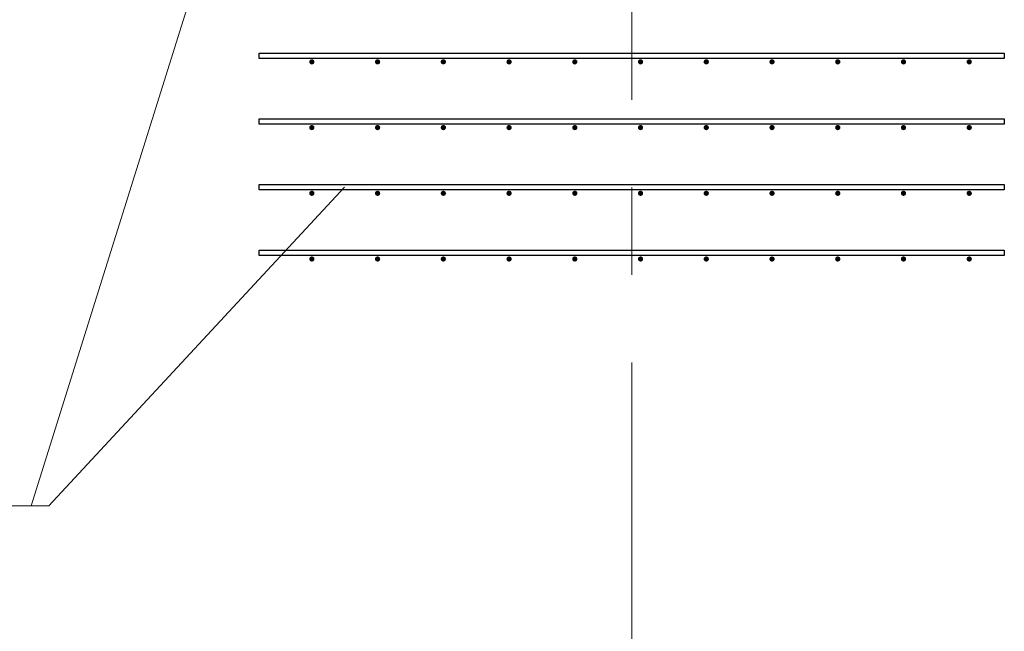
# Model space of a CAD drawing. Header units: metres. Extents: x -38 to 90, y -15 to 21.
# Tile 65 of 129: x 50.802 to 51.925, y 8.293 to 8.991. Entities that reach past the tile are written whole.
import ezdxf

# ---------------------------------------------------------------- set-up
doc = ezdxf.new("R2010")
doc.units = ezdxf.units.M
doc.linetypes.add('______11', pattern=[0.5, 0.4, -0.05, 0, -0.05])
doc.linetypes.add('______5', pattern=[1.1, 0.8, -0.1, 0.1, -0.1])
for name, color, linetype, lineweight in [('XR$2$Осевая линия (1)', 7, '______5', 13), ('XR$3$Арматурный каркас 01', 4, 'Continuous', 35), ('XR$3$Текст_ общее_1', 7, 'Continuous', 13)]:
    doc.layers.add(name, color=color, linetype=linetype, lineweight=lineweight)

msp = doc.modelspace()

# ---------------------------------------------------------------- hatches: boundary and pattern name
at = {"layer": 'XR$3$Арматурный каркас 01', "linetype": 'Continuous', "lineweight": 50, "transparency": 33554687}
for points in [[(51.138, 8.9432), (51.1378, 8.9444), (51.1371, 8.9454), (51.1361, 8.946), (51.135, 8.9462), (51.1339, 8.946), (51.1329, 8.9454), (51.1322, 8.9444), (51.132, 8.9432), (51.1322, 8.9421), (51.1329, 8.9411), (51.1339, 8.9405), (51.135, 8.9402), (51.1361, 8.9405), (51.1371, 8.9411), (51.1378, 8.9421)], [(51.213, 8.9432), (51.2128, 8.9444), (51.2121, 8.9454), (51.2111, 8.946), (51.21, 8.9462), (51.2089, 8.946), (51.2079, 8.9454), (51.2072, 8.9444), (51.207, 8.9432), (51.2072, 8.9421), (51.2079, 8.9411), (51.2089, 8.9405), (51.21, 8.9402), (51.2111, 8.9405), (51.2121, 8.9411), (51.2128, 8.9421)], [(51.288, 8.9432), (51.2878, 8.9444), (51.2871, 8.9454), (51.2861, 8.946), (51.285, 8.9462), (51.2839, 8.946), (51.2829, 8.9454), (51.2822, 8.9444), (51.282, 8.9432), (51.2822, 8.9421), (51.2829, 8.9411), (51.2839, 8.9405), (51.285, 8.9402), (51.2861, 8.9405), (51.2871, 8.9411), (51.2878, 8.9421)], [(51.363, 8.9432), (51.3628, 8.9444), (51.3621, 8.9454), (51.3611, 8.946), (51.36, 8.9462), (51.3589, 8.946), (51.3579, 8.9454), (51.3572, 8.9444), (51.357, 8.9432), (51.3572, 8.9421), (51.3579, 8.9411), (51.3589, 8.9405), (51.36, 8.9402), (51.3611, 8.9405), (51.3621, 8.9411), (51.3628, 8.9421)], [(51.438, 8.9432), (51.4378, 8.9444), (51.4371, 8.9454), (51.4361, 8.946), (51.435, 8.9462), (51.4339, 8.946), (51.4329, 8.9454), (51.4322, 8.9444), (51.432, 8.9432), (51.4322, 8.9421), (51.4329, 8.9411), (51.4339, 8.9405), (51.435, 8.9402), (51.4361, 8.9405), (51.4371, 8.9411), (51.4378, 8.9421)], [(51.513, 8.9432), (51.5128, 8.9444), (51.5121, 8.9454), (51.5111, 8.946), (51.51, 8.9462), (51.5089, 8.946), (51.5079, 8.9454), (51.5072, 8.9444), (51.507, 8.9432), (51.5072, 8.9421), (51.5079, 8.9411), (51.5089, 8.9405), (51.51, 8.9402), (51.5111, 8.9405), (51.5121, 8.9411), (51.5128, 8.9421)], [(51.588, 8.9432), (51.5878, 8.9444), (51.5871, 8.9454), (51.5861, 8.946), (51.585, 8.9462), (51.5839, 8.946), (51.5829, 8.9454), (51.5822, 8.9444), (51.582, 8.9432), (51.5822, 8.9421), (51.5829, 8.9411), (51.5839, 8.9405), (51.585, 8.9402), (51.5861, 8.9405), (51.5871, 8.9411), (51.5878, 8.9421)], [(51.663, 8.9432), (51.6628, 8.9444), (51.6621, 8.9454), (51.6611, 8.946), (51.66, 8.9462), (51.6589, 8.946), (51.6579, 8.9454), (51.6572, 8.9444), (51.657, 8.9432), (51.6572, 8.9421), (51.6579, 8.9411), (51.6589, 8.9405), (51.66, 8.9402), (51.6611, 8.9405), (51.6621, 8.9411), (51.6628, 8.9421)], [(51.738, 8.9432), (51.7378, 8.9444), (51.7371, 8.9454), (51.7361, 8.946), (51.735, 8.9462), (51.7339, 8.946), (51.7329, 8.9454), (51.7322, 8.9444), (51.732, 8.9432), (51.7322, 8.9421), (51.7329, 8.9411), (51.7339, 8.9405), (51.735, 8.9402), (51.7361, 8.9405), (51.7371, 8.9411), (51.7378, 8.9421)], [(51.813, 8.9432), (51.8128, 8.9444), (51.8121, 8.9454), (51.8111, 8.946), (51.81, 8.9462), (51.8089, 8.946), (51.8079, 8.9454), (51.8072, 8.9444), (51.807, 8.9432), (51.8072, 8.9421), (51.8079, 8.9411), (51.8089, 8.9405), (51.81, 8.9402), (51.8111, 8.9405), (51.8121, 8.9411), (51.8128, 8.9421)], [(51.888, 8.9432), (51.8878, 8.9444), (51.8871, 8.9454), (51.8861, 8.946), (51.885, 8.9462), (51.8839, 8.946), (51.8829, 8.9454), (51.8822, 8.9444), (51.882, 8.9432), (51.8822, 8.9421), (51.8829, 8.9411), (51.8839, 8.9405), (51.885, 8.9402), (51.8861, 8.9405), (51.8871, 8.9411), (51.8878, 8.9421)], [(51.138, 8.8682), (51.1378, 8.8694), (51.1371, 8.8704), (51.1361, 8.871), (51.135, 8.8712), (51.1339, 8.871), (51.1329, 8.8704), (51.1322, 8.8694), (51.132, 8.8682), (51.1322, 8.8671), (51.1329, 8.8661), (51.1339, 8.8655), (51.135, 8.8652), (51.1361, 8.8655), (51.1371, 8.8661), (51.1378, 8.8671)], [(51.213, 8.8682), (51.2128, 8.8694), (51.2121, 8.8704), (51.2111, 8.871), (51.21, 8.8712), (51.2089, 8.871), (51.2079, 8.8704), (51.2072, 8.8694), (51.207, 8.8682), (51.2072, 8.8671), (51.2079, 8.8661), (51.2089, 8.8655), (51.21, 8.8652), (51.2111, 8.8655), (51.2121, 8.8661), (51.2128, 8.8671)], [(51.288, 8.8682), (51.2878, 8.8694), (51.2871, 8.8704), (51.2861, 8.871), (51.285, 8.8712), (51.2839, 8.871), (51.2829, 8.8704), (51.2822, 8.8694), (51.282, 8.8682), (51.2822, 8.8671), (51.2829, 8.8661), (51.2839, 8.8655), (51.285, 8.8652), (51.2861, 8.8655), (51.2871, 8.8661), (51.2878, 8.8671)], [(51.363, 8.8682), (51.3628, 8.8694), (51.3621, 8.8704), (51.3611, 8.871), (51.36, 8.8712), (51.3589, 8.871), (51.3579, 8.8704), (51.3572, 8.8694), (51.357, 8.8682), (51.3572, 8.8671), (51.3579, 8.8661), (51.3589, 8.8655), (51.36, 8.8652), (51.3611, 8.8655), (51.3621, 8.8661), (51.3628, 8.8671)], [(51.438, 8.8682), (51.4378, 8.8694), (51.4371, 8.8704), (51.4361, 8.871), (51.435, 8.8712), (51.4339, 8.871), (51.4329, 8.8704), (51.4322, 8.8694), (51.432, 8.8682), (51.4322, 8.8671), (51.4329, 8.8661), (51.4339, 8.8655), (51.435, 8.8652), (51.4361, 8.8655), (51.4371, 8.8661), (51.4378, 8.8671)], [(51.513, 8.8682), (51.5128, 8.8694), (51.5121, 8.8704), (51.5111, 8.871), (51.51, 8.8712), (51.5089, 8.871), (51.5079, 8.8704), (51.5072, 8.8694), (51.507, 8.8682), (51.5072, 8.8671), (51.5079, 8.8661), (51.5089, 8.8655), (51.51, 8.8652), (51.5111, 8.8655), (51.5121, 8.8661), (51.5128, 8.8671)], [(51.588, 8.8682), (51.5878, 8.8694), (51.5871, 8.8704), (51.5861, 8.871), (51.585, 8.8712), (51.5839, 8.871), (51.5829, 8.8704), (51.5822, 8.8694), (51.582, 8.8682), (51.5822, 8.8671), (51.5829, 8.8661), (51.5839, 8.8655), (51.585, 8.8652), (51.5861, 8.8655), (51.5871, 8.8661), (51.5878, 8.8671)], [(51.663, 8.8682), (51.6628, 8.8694), (51.6621, 8.8704), (51.6611, 8.871), (51.66, 8.8712), (51.6589, 8.871), (51.6579, 8.8704), (51.6572, 8.8694), (51.657, 8.8682), (51.6572, 8.8671), (51.6579, 8.8661), (51.6589, 8.8655), (51.66, 8.8652), (51.6611, 8.8655), (51.6621, 8.8661), (51.6628, 8.8671)], [(51.738, 8.8682), (51.7378, 8.8694), (51.7371, 8.8704), (51.7361, 8.871), (51.735, 8.8712), (51.7339, 8.871), (51.7329, 8.8704), (51.7322, 8.8694), (51.732, 8.8682), (51.7322, 8.8671), (51.7329, 8.8661), (51.7339, 8.8655), (51.735, 8.8652), (51.7361, 8.8655), (51.7371, 8.8661), (51.7378, 8.8671)], [(51.813, 8.8682), (51.8128, 8.8694), (51.8121, 8.8704), (51.8111, 8.871), (51.81, 8.8712), (51.8089, 8.871), (51.8079, 8.8704), (51.8072, 8.8694), (51.807, 8.8682), (51.8072, 8.8671), (51.8079, 8.8661), (51.8089, 8.8655), (51.81, 8.8652), (51.8111, 8.8655), (51.8121, 8.8661), (51.8128, 8.8671)], [(51.888, 8.8682), (51.8878, 8.8694), (51.8871, 8.8704), (51.8861, 8.871), (51.885, 8.8712), (51.8839, 8.871), (51.8829, 8.8704), (51.8822, 8.8694), (51.882, 8.8682), (51.8822, 8.8671), (51.8829, 8.8661), (51.8839, 8.8655), (51.885, 8.8652), (51.8861, 8.8655), (51.8871, 8.8661), (51.8878, 8.8671)], [(51.138, 8.7932), (51.1378, 8.7944), (51.1371, 8.7954), (51.1361, 8.796), (51.135, 8.7962), (51.1339, 8.796), (51.1329, 8.7954), (51.1322, 8.7944), (51.132, 8.7932), (51.1322, 8.7921), (51.1329, 8.7911), (51.1339, 8.7905), (51.135, 8.7902), (51.1361, 8.7905), (51.1371, 8.7911), (51.1378, 8.7921)], [(51.213, 8.7932), (51.2128, 8.7944), (51.2121, 8.7954), (51.2111, 8.796), (51.21, 8.7962), (51.2089, 8.796), (51.2079, 8.7954), (51.2072, 8.7944), (51.207, 8.7932), (51.2072, 8.7921), (51.2079, 8.7911), (51.2089, 8.7905), (51.21, 8.7902), (51.2111, 8.7905), (51.2121, 8.7911), (51.2128, 8.7921)], [(51.288, 8.7932), (51.2878, 8.7944), (51.2871, 8.7954), (51.2861, 8.796), (51.285, 8.7962), (51.2839, 8.796), (51.2829, 8.7954), (51.2822, 8.7944), (51.282, 8.7932), (51.2822, 8.7921), (51.2829, 8.7911), (51.2839, 8.7905), (51.285, 8.7902), (51.2861, 8.7905), (51.2871, 8.7911), (51.2878, 8.7921)], [(51.363, 8.7932), (51.3628, 8.7944), (51.3621, 8.7954), (51.3611, 8.796), (51.36, 8.7962), (51.3589, 8.796), (51.3579, 8.7954), (51.3572, 8.7944), (51.357, 8.7932), (51.3572, 8.7921), (51.3579, 8.7911), (51.3589, 8.7905), (51.36, 8.7902), (51.3611, 8.7905), (51.3621, 8.7911), (51.3628, 8.7921)], [(51.438, 8.7932), (51.4378, 8.7944), (51.4371, 8.7954), (51.4361, 8.796), (51.435, 8.7962), (51.4339, 8.796), (51.4329, 8.7954), (51.4322, 8.7944), (51.432, 8.7932), (51.4322, 8.7921), (51.4329, 8.7911), (51.4339, 8.7905), (51.435, 8.7902), (51.4361, 8.7905), (51.4371, 8.7911), (51.4378, 8.7921)], [(51.513, 8.7932), (51.5128, 8.7944), (51.5121, 8.7954), (51.5111, 8.796), (51.51, 8.7962), (51.5089, 8.796), (51.5079, 8.7954), (51.5072, 8.7944), (51.507, 8.7932), (51.5072, 8.7921), (51.5079, 8.7911), (51.5089, 8.7905), (51.51, 8.7902), (51.5111, 8.7905), (51.5121, 8.7911), (51.5128, 8.7921)], [(51.588, 8.7932), (51.5878, 8.7944), (51.5871, 8.7954), (51.5861, 8.796), (51.585, 8.7962), (51.5839, 8.796), (51.5829, 8.7954), (51.5822, 8.7944), (51.582, 8.7932), (51.5822, 8.7921), (51.5829, 8.7911), (51.5839, 8.7905), (51.585, 8.7902), (51.5861, 8.7905), (51.5871, 8.7911), (51.5878, 8.7921)], [(51.663, 8.7932), (51.6628, 8.7944), (51.6621, 8.7954), (51.6611, 8.796), (51.66, 8.7962), (51.6589, 8.796), (51.6579, 8.7954), (51.6572, 8.7944), (51.657, 8.7932), (51.6572, 8.7921), (51.6579, 8.7911), (51.6589, 8.7905), (51.66, 8.7902), (51.6611, 8.7905), (51.6621, 8.7911), (51.6628, 8.7921)], [(51.738, 8.7932), (51.7378, 8.7944), (51.7371, 8.7954), (51.7361, 8.796), (51.735, 8.7962), (51.7339, 8.796), (51.7329, 8.7954), (51.7322, 8.7944), (51.732, 8.7932), (51.7322, 8.7921), (51.7329, 8.7911), (51.7339, 8.7905), (51.735, 8.7902), (51.7361, 8.7905), (51.7371, 8.7911), (51.7378, 8.7921)], [(51.813, 8.7932), (51.8128, 8.7944), (51.8121, 8.7954), (51.8111, 8.796), (51.81, 8.7962), (51.8089, 8.796), (51.8079, 8.7954), (51.8072, 8.7944), (51.807, 8.7932), (51.8072, 8.7921), (51.8079, 8.7911), (51.8089, 8.7905), (51.81, 8.7902), (51.8111, 8.7905), (51.8121, 8.7911), (51.8128, 8.7921)], [(51.888, 8.7932), (51.8878, 8.7944), (51.8871, 8.7954), (51.8861, 8.796), (51.885, 8.7962), (51.8839, 8.796), (51.8829, 8.7954), (51.8822, 8.7944), (51.882, 8.7932), (51.8822, 8.7921), (51.8829, 8.7911), (51.8839, 8.7905), (51.885, 8.7902), (51.8861, 8.7905), (51.8871, 8.7911), (51.8878, 8.7921)], [(51.138, 8.7182), (51.1378, 8.7194), (51.1371, 8.7204), (51.1361, 8.721), (51.135, 8.7212), (51.1339, 8.721), (51.1329, 8.7204), (51.1322, 8.7194), (51.132, 8.7182), (51.1322, 8.7171), (51.1329, 8.7161), (51.1339, 8.7155), (51.135, 8.7152), (51.1361, 8.7155), (51.1371, 8.7161), (51.1378, 8.7171)], [(51.213, 8.7182), (51.2128, 8.7194), (51.2121, 8.7204), (51.2111, 8.721), (51.21, 8.7212), (51.2089, 8.721), (51.2079, 8.7204), (51.2072, 8.7194), (51.207, 8.7182), (51.2072, 8.7171), (51.2079, 8.7161), (51.2089, 8.7155), (51.21, 8.7152), (51.2111, 8.7155), (51.2121, 8.7161), (51.2128, 8.7171)], [(51.288, 8.7182), (51.2878, 8.7194), (51.2871, 8.7204), (51.2861, 8.721), (51.285, 8.7212), (51.2839, 8.721), (51.2829, 8.7204), (51.2822, 8.7194), (51.282, 8.7182), (51.2822, 8.7171), (51.2829, 8.7161), (51.2839, 8.7155), (51.285, 8.7152), (51.2861, 8.7155), (51.2871, 8.7161), (51.2878, 8.7171)], [(51.363, 8.7182), (51.3628, 8.7194), (51.3621, 8.7204), (51.3611, 8.721), (51.36, 8.7212), (51.3589, 8.721), (51.3579, 8.7204), (51.3572, 8.7194), (51.357, 8.7182), (51.3572, 8.7171), (51.3579, 8.7161), (51.3589, 8.7155), (51.36, 8.7152), (51.3611, 8.7155), (51.3621, 8.7161), (51.3628, 8.7171)], [(51.438, 8.7182), (51.4378, 8.7194), (51.4371, 8.7204), (51.4361, 8.721), (51.435, 8.7212), (51.4339, 8.721), (51.4329, 8.7204), (51.4322, 8.7194), (51.432, 8.7182), (51.4322, 8.7171), (51.4329, 8.7161), (51.4339, 8.7155), (51.435, 8.7152), (51.4361, 8.7155), (51.4371, 8.7161), (51.4378, 8.7171)], [(51.513, 8.7182), (51.5128, 8.7194), (51.5121, 8.7204), (51.5111, 8.721), (51.51, 8.7212), (51.5089, 8.721), (51.5079, 8.7204), (51.5072, 8.7194), (51.507, 8.7182), (51.5072, 8.7171), (51.5079, 8.7161), (51.5089, 8.7155), (51.51, 8.7152), (51.5111, 8.7155), (51.5121, 8.7161), (51.5128, 8.7171)], [(51.588, 8.7182), (51.5878, 8.7194), (51.5871, 8.7204), (51.5861, 8.721), (51.585, 8.7212), (51.5839, 8.721), (51.5829, 8.7204), (51.5822, 8.7194), (51.582, 8.7182), (51.5822, 8.7171), (51.5829, 8.7161), (51.5839, 8.7155), (51.585, 8.7152), (51.5861, 8.7155), (51.5871, 8.7161), (51.5878, 8.7171)], [(51.663, 8.7182), (51.6628, 8.7194), (51.6621, 8.7204), (51.6611, 8.721), (51.66, 8.7212), (51.6589, 8.721), (51.6579, 8.7204), (51.6572, 8.7194), (51.657, 8.7182), (51.6572, 8.7171), (51.6579, 8.7161), (51.6589, 8.7155), (51.66, 8.7152), (51.6611, 8.7155), (51.6621, 8.7161), (51.6628, 8.7171)], [(51.738, 8.7182), (51.7378, 8.7194), (51.7371, 8.7204), (51.7361, 8.721), (51.735, 8.7212), (51.7339, 8.721), (51.7329, 8.7204), (51.7322, 8.7194), (51.732, 8.7182), (51.7322, 8.7171), (51.7329, 8.7161), (51.7339, 8.7155), (51.735, 8.7152), (51.7361, 8.7155), (51.7371, 8.7161), (51.7378, 8.7171)], [(51.813, 8.7182), (51.8128, 8.7194), (51.8121, 8.7204), (51.8111, 8.721), (51.81, 8.7212), (51.8089, 8.721), (51.8079, 8.7204), (51.8072, 8.7194), (51.807, 8.7182), (51.8072, 8.7171), (51.8079, 8.7161), (51.8089, 8.7155), (51.81, 8.7152), (51.8111, 8.7155), (51.8121, 8.7161), (51.8128, 8.7171)], [(51.888, 8.7182), (51.8878, 8.7194), (51.8871, 8.7204), (51.8861, 8.721), (51.885, 8.7212), (51.8839, 8.721), (51.8829, 8.7204), (51.8822, 8.7194), (51.882, 8.7182), (51.8822, 8.7171), (51.8829, 8.7161), (51.8839, 8.7155), (51.885, 8.7152), (51.8861, 8.7155), (51.8871, 8.7161), (51.8878, 8.7171)]]:
    msp.add_hatch(color=2, dxfattribs=at).paths.add_polyline_path(points)

# ---------------------------------------------------------------- linework, layer by layer
at = {"layer": 'XR$2$Осевая линия (1)', "color": 253, "linetype": '______11', "lineweight": 13, "true_color": 0xa0a0a0, "transparency": 33554687}
msp.add_line((51.5, 6.8), (51.5, 19.78), dxfattribs=at)
at = {"layer": 'XR$3$Арматурный каркас 01', "color": 2, "linetype": 'Continuous', "lineweight": 25, "transparency": 33554687}
for points in [[(51.075, 8.9532), (51.925, 8.9532), (51.925, 8.9472), (51.075, 8.9472), (51.075, 8.9532)], [(51.075, 8.9532), (51.925, 8.9532), (51.925, 8.9472), (51.075, 8.9472), (51.075, 8.9532)], [(51.075, 8.8782), (51.925, 8.8782), (51.925, 8.8722), (51.075, 8.8722), (51.075, 8.8782)], [(51.075, 8.8782), (51.925, 8.8782), (51.925, 8.8722), (51.075, 8.8722), (51.075, 8.8782)], [(51.075, 8.8032), (51.925, 8.8032), (51.925, 8.7972), (51.075, 8.7972), (51.075, 8.8032)], [(51.075, 8.8032), (51.925, 8.8032), (51.925, 8.7972), (51.075, 8.7972), (51.075, 8.8032)], [(51.075, 8.7282), (51.925, 8.7282), (51.925, 8.7222), (51.075, 8.7222), (51.075, 8.7282)], [(51.075, 8.7282), (51.925, 8.7282), (51.925, 8.7222), (51.075, 8.7222), (51.075, 8.7282)]]:
    msp.add_lwpolyline(points, dxfattribs=at)
at = {"layer": 'XR$3$Текст_ общее_1', "color": 7, "linetype": 'Continuous', "lineweight": 13, "transparency": 33554687}
msp.add_line((51.2516, 9.8322), (50.8149, 8.4365), dxfattribs=at)
msp.add_lwpolyline([(51.1721, 8.8002), (50.8349, 8.4365), (49.1249, 8.4365)], dxfattribs=at)

doc.saveas('drawing.dxf')
